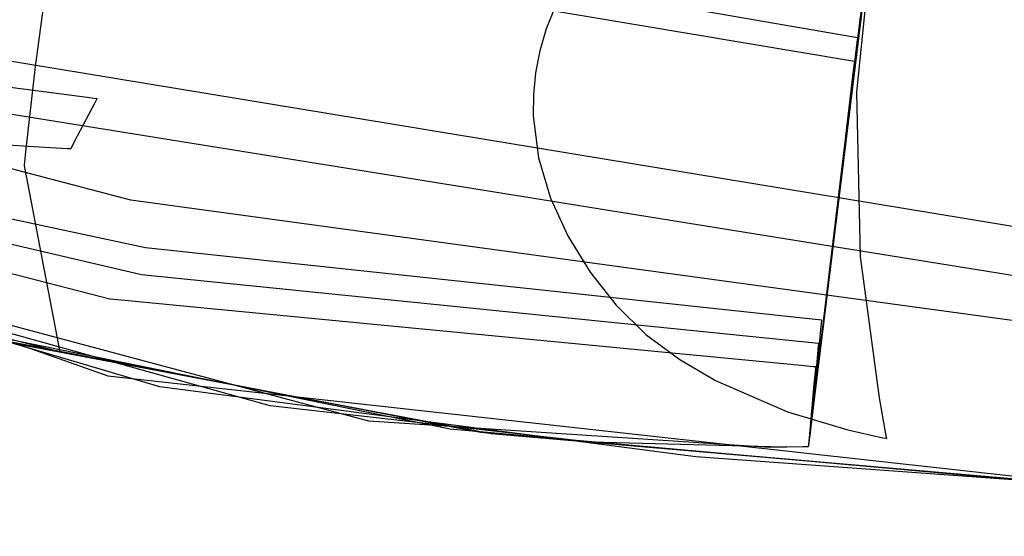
# Model space of a CAD drawing. Extents: x -3.57 to 3.57, y -2.08 to 2.06.
# Tile 37 of 219: x -2.7061 to -2.6247, y -0.413 to -0.3702. Entities that reach past the tile are written whole.
import ezdxf

# ---------------------------------------------------------------- set-up
doc = ezdxf.new("R2010")
doc.units = 0

msp = doc.modelspace()

# ---------------------------------------------------------------- linework, layer by layer
at = {"layer": 'Layer 1', "color": 7, "linetype": 'CONTINUOUS'}
for p, q in [((-2.873813, -0.338121), (-2.698821, -0.399675)), ((-2.634159, -0.350654), (-2.640921, -0.405555)), ((-2.636905, -0.37622), (-2.634622, -0.353697)), ((-2.696933, -0.385151), (-2.800275, -0.358047)), ((-2.635406, -0.360776), (-2.639491, -0.393941)), ((-2.6356, -0.362299), (-2.639541, -0.394336)), ((-2.635794, -0.363822), (-2.639592, -0.394731)), ((-2.635748, -0.363111), (-2.636762, -0.371437)), ((-2.681793, -0.363915), (-2.63685, -0.371709)), ((-2.635989, -0.365345), (-2.639642, -0.395126)), ((-2.635989, -0.365005), (-2.636957, -0.37296)), ((-2.682093, -0.366104), (-2.637098, -0.373654)), ((-2.63618, -0.366868), (-2.639692, -0.395521)), ((-2.636231, -0.3669), (-2.637151, -0.374483)), ((-2.636374, -0.368391), (-2.639742, -0.395916)), ((-2.66184, -0.369165), (-2.662574, -0.370993)), ((-2.636472, -0.368794), (-2.637345, -0.376006)), ((-2.636568, -0.369914), (-2.639792, -0.396311)), ((-2.636628, -0.369972), (-2.636714, -0.370689)), ((-2.783138, -0.370987), (-2.696032, -0.39131)), ((-2.78307, -0.370497), (-2.69572, -0.389066)), ((-2.662574, -0.370993), (-2.663112, -0.372814)), ((-2.636714, -0.370689), (-2.637539, -0.377529)), ((-2.783207, -0.371474), (-2.698661, -0.393319)), ((-2.717506, -0.371911), (-2.611485, -0.389373)), ((-2.636762, -0.371437), (-2.639843, -0.396706)), ((-2.636874, -0.371906), (-2.636956, -0.372584)), ((-2.636855, -0.371745), (-2.636874, -0.371906)), ((-2.636851, -0.371713), (-2.636855, -0.371745)), ((-2.63685, -0.371709), (-2.636851, -0.37171)), ((-2.636851, -0.37171), (-2.636851, -0.371713)), ((-2.63685, -0.371709), (-2.63685, -0.371709)), ((-2.63685, -0.371709), (-2.63685, -0.371709)), ((-2.63685, -0.371709), (-2.63685, -0.371709)), ((-2.63685, -0.371709), (-2.63685, -0.371709)), ((-2.63685, -0.371709), (-2.63685, -0.371709)), ((-2.636956, -0.372584), (-2.637734, -0.379052)), ((-2.663112, -0.372814), (-2.663464, -0.374623)), ((-2.636957, -0.37296), (-2.639893, -0.397101)), ((-2.637121, -0.373839), (-2.637197, -0.374478)), ((-2.637103, -0.373688), (-2.637121, -0.373839)), ((-2.637099, -0.373657), (-2.637103, -0.373688)), ((-2.637098, -0.373654), (-2.637099, -0.373654)), ((-2.637099, -0.373654), (-2.637099, -0.373657)), ((-2.637098, -0.373654), (-2.637098, -0.373654)), ((-2.637098, -0.373654), (-2.637098, -0.373654)), ((-2.637098, -0.373654), (-2.637098, -0.373654)), ((-2.637098, -0.373654), (-2.637098, -0.373654)), ((-2.637098, -0.373654), (-2.637098, -0.373654)), ((-2.663464, -0.374623), (-2.663639, -0.376415)), ((-2.637151, -0.374483), (-2.639943, -0.397496)), ((-2.637197, -0.374478), (-2.637928, -0.380574)), ((-2.720106, -0.375909), (-2.614417, -0.392911)), ((-2.70965, -0.375444), (-2.700526, -0.376645)), ((-2.637345, -0.376006), (-2.639994, -0.397891)), ((-2.700526, -0.376645), (-2.699786, -0.376743)), ((-2.699737, -0.376792), (-2.699904, -0.37711)), ((-2.699786, -0.376743), (-2.699727, -0.376751)), ((-2.699721, -0.376761), (-2.699737, -0.376792)), ((-2.699727, -0.376751), (-2.699717, -0.376752)), ((-2.699717, -0.376754), (-2.699721, -0.376761)), ((-2.699717, -0.376752), (-2.699717, -0.376752)), ((-2.699717, -0.376752), (-2.699717, -0.376752)), ((-2.699717, -0.376752), (-2.699717, -0.376752)), ((-2.699717, -0.376752), (-2.699717, -0.376752)), ((-2.699717, -0.376752), (-2.699717, -0.376752)), ((-2.699717, -0.376752), (-2.699717, -0.376752)), ((-2.699717, -0.376752), (-2.699717, -0.376752)), ((-2.699717, -0.376752), (-2.699717, -0.376752)), ((-2.699717, -0.376752), (-2.699717, -0.376752)), ((-2.699717, -0.376752), (-2.699717, -0.376752)), ((-2.699717, -0.376752), (-2.699717, -0.376752)), ((-2.699717, -0.376752), (-2.699717, -0.376754)), ((-2.663639, -0.376415), (-2.663649, -0.378187)), ((-2.636607, -0.389827), (-2.636905, -0.37622)), ((-2.699904, -0.37711), (-2.701348, -0.37987)), ((-2.637539, -0.377529), (-2.640044, -0.398286)), ((-2.663649, -0.378187), (-2.663209, -0.381653)), ((-2.637734, -0.379052), (-2.640095, -0.398681)), ((-2.704514, -0.380766), (-2.72544, -0.379524)), ((-2.701348, -0.37987), (-2.701856, -0.380841)), ((-2.702162, -0.380906), (-2.704514, -0.380766)), ((-2.701947, -0.380918), (-2.702162, -0.380906)), ((-2.701903, -0.380921), (-2.701947, -0.380918)), ((-2.701899, -0.380921), (-2.701903, -0.380921)), ((-2.701898, -0.380921), (-2.701899, -0.380921)), ((-2.701897, -0.380921), (-2.701898, -0.380921)), ((-2.701898, -0.380921), (-2.701898, -0.380921)), ((-2.701898, -0.380921), (-2.701898, -0.380921)), ((-2.701898, -0.380921), (-2.701898, -0.380921)), ((-2.701898, -0.380921), (-2.701898, -0.380921)), ((-2.701898, -0.380921), (-2.701898, -0.380921)), ((-2.701898, -0.380921), (-2.701898, -0.380921)), ((-2.701898, -0.380921), (-2.701898, -0.380921)), ((-2.701898, -0.380921), (-2.701898, -0.380921)), ((-2.701898, -0.380921), (-2.701898, -0.380921)), ((-2.701895, -0.380916), (-2.701897, -0.380921)), ((-2.701856, -0.380841), (-2.701895, -0.380916)), ((-2.637928, -0.380574), (-2.640145, -0.399076)), ((-2.694525, -0.400611), (-2.760414, -0.381054)), ((-2.694525, -0.400611), (-2.760414, -0.381054)), ((-2.694525, -0.400611), (-2.760414, -0.381054)), ((-2.663209, -0.381653), (-2.662224, -0.384985)), ((-2.662224, -0.384985), (-2.660773, -0.388152)), ((-2.677235, -0.403424), (-2.745966, -0.385099)), ((-2.56754, -0.402827), (-2.696933, -0.385151)), ((-2.685411, -0.402178), (-2.741403, -0.386525)), ((-2.685411, -0.402178), (-2.741403, -0.386525)), ((-2.685411, -0.402178), (-2.741403, -0.386525)), ((-2.685411, -0.402178), (-2.741403, -0.386525)), ((-2.685411, -0.402178), (-2.741403, -0.386525)), ((-2.685411, -0.402178), (-2.741403, -0.386525)), ((-2.685411, -0.402178), (-2.741403, -0.386525)), ((-2.685411, -0.402178), (-2.741403, -0.386525)), ((-2.685411, -0.402178), (-2.741403, -0.386525)), ((-2.685411, -0.402178), (-2.741403, -0.386525)), ((-2.685411, -0.402178), (-2.741403, -0.386525)), ((-2.685411, -0.402178), (-2.741403, -0.386525)), ((-2.685411, -0.402178), (-2.741403, -0.386525)), ((-2.685411, -0.402178), (-2.741403, -0.386525)), ((-2.685411, -0.402178), (-2.741403, -0.386525)), ((-2.685411, -0.402178), (-2.741403, -0.386525)), ((-2.685411, -0.402178), (-2.741403, -0.386525)), ((-2.660773, -0.388152), (-2.658937, -0.391118)), ((-2.69572, -0.389066), (-2.663713, -0.392491)), ((-2.635039, -0.401513), (-2.636607, -0.389827)), ((-2.696032, -0.39131), (-2.663989, -0.394563)), ((-2.658937, -0.391118), (-2.656794, -0.39385)), ((-2.663713, -0.392491), (-2.639819, -0.395047)), ((-2.720935, -0.39381), (-2.670536, -0.404068)), ((-2.720935, -0.39381), (-2.670536, -0.404068)), ((-2.698661, -0.393319), (-2.698661, -0.393319)), ((-2.698661, -0.393319), (-2.698661, -0.393319)), ((-2.698661, -0.393319), (-2.698661, -0.393319)), ((-2.698661, -0.393319), (-2.698661, -0.393319)), ((-2.698661, -0.393319), (-2.698661, -0.393319)), ((-2.698661, -0.393319), (-2.69866, -0.393319)), ((-2.69866, -0.393319), (-2.698654, -0.39332)), ((-2.698654, -0.39332), (-2.698598, -0.393325)), ((-2.698598, -0.393325), (-2.698321, -0.393352)), ((-2.698321, -0.393352), (-2.697153, -0.393464)), ((-2.697153, -0.393464), (-2.686003, -0.394536)), ((-2.656794, -0.39385), (-2.654336, -0.396279)), ((-2.639491, -0.393941), (-2.640778, -0.40439)), ((-2.686003, -0.394536), (-2.652165, -0.39779)), ((-2.663989, -0.394563), (-2.640067, -0.396992)), ((-2.639592, -0.394731), (-2.640788, -0.404469)), ((-2.639541, -0.394336), (-2.640783, -0.404429)), ((-2.668009, -0.40437), (-2.717205, -0.394891)), ((-2.668009, -0.40437), (-2.717205, -0.394891)), ((-2.667126, -0.404474), (-2.715931, -0.395253)), ((-2.667126, -0.404474), (-2.715931, -0.395253)), ((-2.667126, -0.404474), (-2.715931, -0.395253)), ((-2.667126, -0.404474), (-2.715931, -0.395253)), ((-2.667126, -0.404474), (-2.715931, -0.395253)), ((-2.667126, -0.404474), (-2.715931, -0.395253)), ((-2.667126, -0.404474), (-2.715931, -0.395253)), ((-2.667126, -0.404474), (-2.715931, -0.395253)), ((-2.667126, -0.404474), (-2.715931, -0.395253)), ((-2.667126, -0.404474), (-2.715931, -0.395253)), ((-2.639692, -0.395521), (-2.640798, -0.404548)), ((-2.639642, -0.395126), (-2.640793, -0.404509)), ((-2.639847, -0.395319), (-2.640058, -0.397327)), ((-2.639825, -0.395108), (-2.639847, -0.395319)), ((-2.63982, -0.395059), (-2.639825, -0.395108)), ((-2.639819, -0.395049), (-2.63982, -0.395059)), ((-2.639819, -0.395047), (-2.639819, -0.395047)), ((-2.639819, -0.395047), (-2.639819, -0.395047)), ((-2.639819, -0.395047), (-2.639819, -0.395047)), ((-2.639819, -0.395047), (-2.639819, -0.395047)), ((-2.639819, -0.395047), (-2.639819, -0.395047)), ((-2.639819, -0.395047), (-2.639819, -0.395048)), ((-2.639819, -0.395048), (-2.639819, -0.395049)), ((-2.654336, -0.396279), (-2.651551, -0.39835)), ((-2.639792, -0.396311), (-2.640808, -0.404628)), ((-2.639742, -0.395916), (-2.640803, -0.404588)), ((-2.639893, -0.397101), (-2.640818, -0.404707)), ((-2.639843, -0.396706), (-2.640813, -0.404667)), ((-2.640089, -0.397214), (-2.640252, -0.39885)), ((-2.640072, -0.397042), (-2.640089, -0.397214)), ((-2.640068, -0.397001), (-2.640072, -0.397042)), ((-2.640067, -0.396993), (-2.640068, -0.397001)), ((-2.640067, -0.396992), (-2.640067, -0.396992)), ((-2.640067, -0.396992), (-2.640067, -0.396992)), ((-2.640067, -0.396992), (-2.640067, -0.396992)), ((-2.640067, -0.396992), (-2.640067, -0.396992)), ((-2.640067, -0.396992), (-2.640067, -0.396992)), ((-2.640067, -0.396992), (-2.640067, -0.396992)), ((-2.640067, -0.396992), (-2.640067, -0.396993)), ((-2.652165, -0.39779), (-2.641504, -0.398815)), ((-2.639994, -0.397891), (-2.640828, -0.404786)), ((-2.639943, -0.397496), (-2.640823, -0.404747)), ((-2.640058, -0.397327), (-2.640697, -0.403421)), ((-2.651551, -0.39835), (-2.648581, -0.400087)), ((-2.641504, -0.398815), (-2.640509, -0.398911)), ((-2.640095, -0.398681), (-2.640838, -0.404865)), ((-2.640044, -0.398286), (-2.640833, -0.404826)), ((-2.640252, -0.39885), (-2.640748, -0.403816)), ((-2.640145, -0.399076), (-2.640843, -0.404905)), ((-2.640509, -0.398911), (-2.640326, -0.398928)), ((-2.640331, -0.3991), (-2.640446, -0.400367)), ((-2.640318, -0.398968), (-2.640331, -0.3991)), ((-2.640326, -0.398928), (-2.640315, -0.398929)), ((-2.640316, -0.398936), (-2.640318, -0.398968)), ((-2.640315, -0.39893), (-2.640316, -0.398936)), ((-2.640315, -0.398929), (-2.640315, -0.398929)), ((-2.640315, -0.398929), (-2.640315, -0.398929)), ((-2.640315, -0.398929), (-2.640315, -0.398929)), ((-2.640315, -0.398929), (-2.640315, -0.398929)), ((-2.640315, -0.398929), (-2.640315, -0.398929)), ((-2.640315, -0.398929), (-2.640315, -0.398929)), ((-2.640315, -0.398929), (-2.640315, -0.398929)), ((-2.640315, -0.398929), (-2.640315, -0.398929)), ((-2.640315, -0.398929), (-2.640315, -0.39893)), ((-2.698821, -0.399675), (-2.592097, -0.411516)), ((-2.648581, -0.400087), (-2.642646, -0.402653)), ((-2.640446, -0.400367), (-2.640798, -0.404209)), ((-2.650203, -0.406388), (-2.694525, -0.400611)), ((-2.650203, -0.406388), (-2.694525, -0.400611)), ((-2.650203, -0.406388), (-2.694525, -0.400611)), ((-2.634506, -0.404491), (-2.635039, -0.401513)), ((-2.658905, -0.405185), (-2.685411, -0.402178)), ((-2.658905, -0.405185), (-2.685411, -0.402178)), ((-2.658905, -0.405185), (-2.685411, -0.402178)), ((-2.658905, -0.405185), (-2.685411, -0.402178)), ((-2.658905, -0.405185), (-2.685411, -0.402178)), ((-2.658905, -0.405185), (-2.685411, -0.402178)), ((-2.658905, -0.405185), (-2.685411, -0.402178)), ((-2.658905, -0.405185), (-2.685411, -0.402178)), ((-2.658905, -0.405185), (-2.685411, -0.402178)), ((-2.658905, -0.405185), (-2.685411, -0.402178)), ((-2.658905, -0.405185), (-2.685411, -0.402178)), ((-2.658905, -0.405185), (-2.685411, -0.402178)), ((-2.658905, -0.405185), (-2.685411, -0.402178)), ((-2.658905, -0.405185), (-2.685411, -0.402178)), ((-2.658905, -0.405185), (-2.685411, -0.402178)), ((-2.658905, -0.405185), (-2.685411, -0.402178)), ((-2.658905, -0.405185), (-2.685411, -0.402178)), ((-2.642646, -0.402653), (-2.637662, -0.404164)), ((-2.644116, -0.405612), (-2.677235, -0.403424)), ((-2.640697, -0.403421), (-2.640899, -0.405341)), ((-2.670536, -0.404068), (-2.578873, -0.412275)), ((-2.670536, -0.404068), (-2.578873, -0.412275)), ((-2.576367, -0.412396), (-2.668009, -0.40437)), ((-2.576367, -0.412396), (-2.668009, -0.40437)), ((-2.575502, -0.412435), (-2.667126, -0.404474)), ((-2.575502, -0.412435), (-2.667126, -0.404474)), ((-2.575502, -0.412435), (-2.667126, -0.404474)), ((-2.575502, -0.412435), (-2.667126, -0.404474)), ((-2.575502, -0.412435), (-2.667126, -0.404474)), ((-2.575502, -0.412435), (-2.667126, -0.404474)), ((-2.575502, -0.412435), (-2.667126, -0.404474)), ((-2.575502, -0.412435), (-2.667126, -0.404474)), ((-2.575502, -0.412435), (-2.667126, -0.404474)), ((-2.575502, -0.412435), (-2.667126, -0.404474)), ((-2.640798, -0.404209), (-2.640909, -0.40542)), ((-2.640748, -0.403816), (-2.640904, -0.405381)), ((-2.640798, -0.404548), (-2.640901, -0.405391)), ((-2.640788, -0.404469), (-2.6409, -0.405378)), ((-2.640793, -0.404509), (-2.6409, -0.405385)), ((-2.640783, -0.404429), (-2.640899, -0.405372)), ((-2.640778, -0.40439), (-2.640898, -0.405365)), ((-2.637662, -0.404164), (-2.63476, -0.404808)), ((-2.634449, -0.404783), (-2.634506, -0.404491)), ((-2.642981, -0.405601), (-2.658905, -0.405185)), ((-2.642981, -0.405601), (-2.658905, -0.405185)), ((-2.642981, -0.405601), (-2.658905, -0.405185)), ((-2.642981, -0.405601), (-2.658905, -0.405185)), ((-2.642981, -0.405601), (-2.658905, -0.405185)), ((-2.642981, -0.405601), (-2.658905, -0.405185)), ((-2.642981, -0.405601), (-2.658905, -0.405185)), ((-2.642981, -0.405601), (-2.658905, -0.405185)), ((-2.642981, -0.405601), (-2.658905, -0.405185)), ((-2.642981, -0.405601), (-2.658905, -0.405185)), ((-2.642981, -0.405601), (-2.658905, -0.405185)), ((-2.642981, -0.405601), (-2.658905, -0.405185)), ((-2.642981, -0.405601), (-2.658905, -0.405185)), ((-2.642981, -0.405601), (-2.658905, -0.405185)), ((-2.642981, -0.405601), (-2.658905, -0.405185)), ((-2.642981, -0.405601), (-2.658905, -0.405185)), ((-2.642981, -0.405601), (-2.658905, -0.405185)), ((-2.640899, -0.405341), (-2.640918, -0.40552)), ((-2.640843, -0.404905), (-2.640909, -0.405449)), ((-2.640838, -0.404865), (-2.640908, -0.405443)), ((-2.640833, -0.404826), (-2.640907, -0.405436)), ((-2.640828, -0.404786), (-2.640906, -0.40543)), ((-2.640823, -0.404747), (-2.640905, -0.405423)), ((-2.640813, -0.404667), (-2.640904, -0.40541)), ((-2.640818, -0.404707), (-2.640904, -0.405417)), ((-2.640808, -0.404628), (-2.640903, -0.405404)), ((-2.640803, -0.404588), (-2.640902, -0.405398)), ((-2.63476, -0.404808), (-2.634492, -0.404856)), ((-2.634492, -0.404856), (-2.634439, -0.404865)), ((-2.634436, -0.404851), (-2.634449, -0.404783)), ((-2.634439, -0.404865), (-2.634434, -0.404866)), ((-2.634433, -0.404864), (-2.634436, -0.404851)), ((-2.634434, -0.404866), (-2.634433, -0.404866)), ((-2.634433, -0.404866), (-2.634433, -0.404864)), ((-2.634433, -0.404866), (-2.634433, -0.404866)), ((-2.634433, -0.404866), (-2.634433, -0.404866)), ((-2.634433, -0.404866), (-2.634433, -0.404866)), ((-2.634433, -0.404866), (-2.634433, -0.404866)), ((-2.634433, -0.404866), (-2.634433, -0.404866)), ((-2.634433, -0.404866), (-2.634433, -0.404866)), ((-2.634433, -0.404866), (-2.634433, -0.404866)), ((-2.634433, -0.404866), (-2.634433, -0.404866)), ((-2.641261, -0.405566), (-2.644116, -0.405612)), ((-2.641382, -0.40557), (-2.642981, -0.405601)), ((-2.641382, -0.40557), (-2.642981, -0.405601)), ((-2.641382, -0.40557), (-2.642981, -0.405601)), ((-2.641382, -0.40557), (-2.642981, -0.405601)), ((-2.641382, -0.40557), (-2.642981, -0.405601)), ((-2.641382, -0.40557), (-2.642981, -0.405601)), ((-2.641382, -0.40557), (-2.642981, -0.405601)), ((-2.641382, -0.40557), (-2.642981, -0.405601)), ((-2.641382, -0.40557), (-2.642981, -0.405601)), ((-2.641382, -0.40557), (-2.642981, -0.405601)), ((-2.641382, -0.40557), (-2.642981, -0.405601)), ((-2.641382, -0.40557), (-2.642981, -0.405601)), ((-2.641382, -0.40557), (-2.642981, -0.405601)), ((-2.641382, -0.40557), (-2.642981, -0.405601)), ((-2.641382, -0.40557), (-2.642981, -0.405601)), ((-2.641382, -0.40557), (-2.642981, -0.405601)), ((-2.641382, -0.40557), (-2.642981, -0.405601)), ((-2.641007, -0.405558), (-2.641382, -0.40557)), ((-2.641007, -0.405558), (-2.641382, -0.40557)), ((-2.641007, -0.405558), (-2.641382, -0.40557)), ((-2.641007, -0.405558), (-2.641382, -0.40557)), ((-2.641007, -0.405558), (-2.641382, -0.40557)), ((-2.641007, -0.405558), (-2.641382, -0.40557)), ((-2.641007, -0.405558), (-2.641382, -0.40557)), ((-2.641007, -0.405558), (-2.641382, -0.40557)), ((-2.641007, -0.405558), (-2.641382, -0.40557)), ((-2.641007, -0.405558), (-2.641382, -0.40557)), ((-2.641007, -0.405558), (-2.641382, -0.40557)), ((-2.641007, -0.405558), (-2.641382, -0.40557)), ((-2.641007, -0.405558), (-2.641382, -0.40557)), ((-2.641007, -0.405558), (-2.641382, -0.40557)), ((-2.641007, -0.405558), (-2.641382, -0.40557)), ((-2.641007, -0.405558), (-2.641382, -0.40557)), ((-2.641007, -0.405558), (-2.641382, -0.40557)), ((-2.640996, -0.405558), (-2.641261, -0.405566)), ((-2.640931, -0.405555), (-2.641007, -0.405558)), ((-2.640931, -0.405555), (-2.641007, -0.405558)), ((-2.640931, -0.405555), (-2.641007, -0.405558)), ((-2.640931, -0.405555), (-2.641007, -0.405558)), ((-2.640931, -0.405555), (-2.641007, -0.405558)), ((-2.640931, -0.405555), (-2.641007, -0.405558)), ((-2.640931, -0.405555), (-2.641007, -0.405558)), ((-2.640931, -0.405555), (-2.641007, -0.405558)), ((-2.640931, -0.405555), (-2.641007, -0.405558)), ((-2.640931, -0.405555), (-2.641007, -0.405558)), ((-2.640931, -0.405555), (-2.641007, -0.405558)), ((-2.640931, -0.405555), (-2.641007, -0.405558)), ((-2.640931, -0.405555), (-2.641007, -0.405558)), ((-2.640931, -0.405555), (-2.641007, -0.405558)), ((-2.640931, -0.405555), (-2.641007, -0.405558)), ((-2.640931, -0.405555), (-2.641007, -0.405558)), ((-2.640931, -0.405555), (-2.641007, -0.405558)), ((-2.640935, -0.405556), (-2.640996, -0.405558)), ((-2.640923, -0.405555), (-2.640935, -0.405556)), ((-2.640924, -0.405555), (-2.640931, -0.405555)), ((-2.640924, -0.405555), (-2.640931, -0.405555)), ((-2.640924, -0.405555), (-2.640931, -0.405555)), ((-2.640924, -0.405555), (-2.640931, -0.405555)), ((-2.640924, -0.405555), (-2.640931, -0.405555)), ((-2.640924, -0.405555), (-2.640931, -0.405555)), ((-2.640924, -0.405555), (-2.640931, -0.405555)), ((-2.640924, -0.405555), (-2.640931, -0.405555)), ((-2.640924, -0.405555), (-2.640931, -0.405555)), ((-2.640924, -0.405555), (-2.640931, -0.405555)), ((-2.640924, -0.405555), (-2.640931, -0.405555)), ((-2.640924, -0.405555), (-2.640931, -0.405555)), ((-2.640924, -0.405555), (-2.640931, -0.405555)), ((-2.640924, -0.405555), (-2.640931, -0.405555)), ((-2.640924, -0.405555), (-2.640931, -0.405555)), ((-2.640924, -0.405555), (-2.640931, -0.405555)), ((-2.640924, -0.405555), (-2.640931, -0.405555)), ((-2.640922, -0.405555), (-2.640924, -0.405555)), ((-2.640922, -0.405555), (-2.640924, -0.405555)), ((-2.640922, -0.405555), (-2.640924, -0.405555)), ((-2.640922, -0.405555), (-2.640924, -0.405555)), ((-2.640922, -0.405555), (-2.640924, -0.405555)), ((-2.640922, -0.405555), (-2.640924, -0.405555)), ((-2.640922, -0.405555), (-2.640924, -0.405555)), ((-2.640922, -0.405555), (-2.640924, -0.405555)), ((-2.640922, -0.405555), (-2.640924, -0.405555)), ((-2.640922, -0.405555), (-2.640924, -0.405555)), ((-2.640922, -0.405555), (-2.640924, -0.405555)), ((-2.640922, -0.405555), (-2.640924, -0.405555)), ((-2.640922, -0.405555), (-2.640924, -0.405555)), ((-2.640922, -0.405555), (-2.640924, -0.405555)), ((-2.640922, -0.405555), (-2.640924, -0.405555)), ((-2.640922, -0.405555), (-2.640924, -0.405555)), ((-2.640922, -0.405555), (-2.640924, -0.405555)), ((-2.640922, -0.405555), (-2.640923, -0.405555)), ((-2.640921, -0.405555), (-2.640922, -0.405555)), ((-2.640921, -0.405555), (-2.640922, -0.405555)), ((-2.640921, -0.405555), (-2.640922, -0.405555)), ((-2.640921, -0.405555), (-2.640922, -0.405555)), ((-2.640921, -0.405555), (-2.640922, -0.405555)), ((-2.640921, -0.405555), (-2.640922, -0.405555)), ((-2.640921, -0.405555), (-2.640922, -0.405555)), ((-2.640921, -0.405555), (-2.640922, -0.405555)), ((-2.640921, -0.405555), (-2.640922, -0.405555)), ((-2.640921, -0.405555), (-2.640922, -0.405555)), ((-2.640921, -0.405555), (-2.640922, -0.405555)), ((-2.640921, -0.405555), (-2.640922, -0.405555)), ((-2.640921, -0.405555), (-2.640922, -0.405555)), ((-2.640921, -0.405555), (-2.640922, -0.405555)), ((-2.640921, -0.405555), (-2.640922, -0.405555)), ((-2.640921, -0.405555), (-2.640922, -0.405555)), ((-2.640921, -0.405555), (-2.640922, -0.405555)), ((-2.640921, -0.405555), (-2.640922, -0.405555)), ((-2.640909, -0.405449), (-2.640921, -0.405549)), ((-2.640918, -0.40552), (-2.640921, -0.405553)), ((-2.640918, -0.405527), (-2.640921, -0.405553)), ((-2.640919, -0.405533), (-2.640921, -0.405554)), ((-2.64092, -0.405544), (-2.640921, -0.405555)), ((-2.64092, -0.405544), (-2.640921, -0.405555)), ((-2.64092, -0.405545), (-2.640921, -0.405555)), ((-2.64092, -0.405545), (-2.640921, -0.405555)), ((-2.64092, -0.405546), (-2.640921, -0.405555)), ((-2.64092, -0.405546), (-2.640921, -0.405555)), ((-2.64092, -0.405546), (-2.640921, -0.405555)), ((-2.64092, -0.405547), (-2.640921, -0.405555)), ((-2.64092, -0.405547), (-2.640921, -0.405555)), ((-2.64092, -0.405547), (-2.640921, -0.405555)), ((-2.64092, -0.405548), (-2.640921, -0.405555)), ((-2.64092, -0.405548), (-2.640921, -0.405555)), ((-2.64092, -0.405549), (-2.640921, -0.405555)), ((-2.640921, -0.405549), (-2.640921, -0.405555)), ((-2.640921, -0.405553), (-2.640921, -0.405555)), ((-2.640921, -0.405553), (-2.640921, -0.405555)), ((-2.640921, -0.405554), (-2.640921, -0.405555)), ((-2.640921, -0.405555), (-2.640921, -0.405555)), ((-2.640921, -0.405555), (-2.640921, -0.405555)), ((-2.640921, -0.405555), (-2.640921, -0.405555)), ((-2.640921, -0.405555), (-2.640921, -0.405555)), ((-2.640921, -0.405555), (-2.640921, -0.405555)), ((-2.640921, -0.405555), (-2.640921, -0.405555)), ((-2.640921, -0.405555), (-2.640921, -0.405555)), ((-2.640921, -0.405555), (-2.640921, -0.405555)), ((-2.640921, -0.405555), (-2.640921, -0.405555)), ((-2.640921, -0.405555), (-2.640921, -0.405555)), ((-2.640921, -0.405555), (-2.640921, -0.405555)), ((-2.640921, -0.405555), (-2.640921, -0.405555)), ((-2.640921, -0.405555), (-2.640921, -0.405555)), ((-2.640921, -0.405555), (-2.640921, -0.405555)), ((-2.640921, -0.405555), (-2.640921, -0.405555)), ((-2.640921, -0.405555), (-2.640921, -0.405555)), ((-2.640921, -0.405555), (-2.640921, -0.405555)), ((-2.640921, -0.405555), (-2.640921, -0.405555)), ((-2.640921, -0.405555), (-2.640921, -0.405555)), ((-2.640921, -0.405555), (-2.640921, -0.405555)), ((-2.640921, -0.405555), (-2.640921, -0.405555)), ((-2.640921, -0.405555), (-2.640921, -0.405555)), ((-2.640921, -0.405555), (-2.640921, -0.405555)), ((-2.640921, -0.405555), (-2.640921, -0.405555)), ((-2.640921, -0.405555), (-2.640921, -0.405555)), ((-2.640921, -0.405555), (-2.640921, -0.405555)), ((-2.640921, -0.405555), (-2.640921, -0.405555)), ((-2.640921, -0.405555), (-2.640921, -0.405555)), ((-2.640921, -0.405555), (-2.640921, -0.405555)), ((-2.640921, -0.405555), (-2.640921, -0.405555)), ((-2.640921, -0.405555), (-2.640921, -0.405555)), ((-2.640921, -0.405555), (-2.640921, -0.405555)), ((-2.640921, -0.405555), (-2.640921, -0.405555)), ((-2.640921, -0.405555), (-2.640921, -0.405555)), ((-2.640921, -0.405555), (-2.640921, -0.405555)), ((-2.640921, -0.405555), (-2.640921, -0.405555)), ((-2.640921, -0.405555), (-2.640921, -0.405555)), ((-2.640921, -0.405555), (-2.640921, -0.405555)), ((-2.640921, -0.405555), (-2.640921, -0.405555)), ((-2.640921, -0.405555), (-2.640921, -0.405555)), ((-2.640921, -0.405555), (-2.640921, -0.405555)), ((-2.640921, -0.405555), (-2.640921, -0.405555)), ((-2.640921, -0.405555), (-2.640921, -0.405555)), ((-2.640921, -0.405555), (-2.640921, -0.405555)), ((-2.640921, -0.405555), (-2.640921, -0.405555)), ((-2.640921, -0.405555), (-2.640921, -0.405555)), ((-2.640921, -0.405555), (-2.640921, -0.405555)), ((-2.640921, -0.405555), (-2.640921, -0.405555)), ((-2.640921, -0.405555), (-2.640921, -0.405555)), ((-2.640921, -0.405555), (-2.640921, -0.405555)), ((-2.640921, -0.405555), (-2.640921, -0.405555)), ((-2.640921, -0.405555), (-2.640921, -0.405555)), ((-2.640921, -0.405555), (-2.640921, -0.405555)), ((-2.640921, -0.405555), (-2.640921, -0.405555)), ((-2.640921, -0.405555), (-2.640921, -0.405555)), ((-2.640921, -0.405555), (-2.640921, -0.405555)), ((-2.640921, -0.405555), (-2.640921, -0.405555)), ((-2.640921, -0.405555), (-2.640921, -0.405555)), ((-2.640921, -0.405555), (-2.640921, -0.405555)), ((-2.640921, -0.405555), (-2.640921, -0.405555)), ((-2.640921, -0.405555), (-2.640921, -0.405555)), ((-2.640921, -0.405555), (-2.640921, -0.405555)), ((-2.640921, -0.405555), (-2.640921, -0.405555)), ((-2.640921, -0.405555), (-2.640921, -0.405555)), ((-2.640921, -0.405555), (-2.640921, -0.405555)), ((-2.640921, -0.405555), (-2.640921, -0.405555)), ((-2.640921, -0.405555), (-2.640921, -0.405555)), ((-2.640921, -0.405555), (-2.640921, -0.405555)), ((-2.640921, -0.405555), (-2.640921, -0.405555)), ((-2.640921, -0.405555), (-2.640921, -0.405555)), ((-2.640921, -0.405555), (-2.640921, -0.405555)), ((-2.640921, -0.405555), (-2.640921, -0.405555)), ((-2.640921, -0.405555), (-2.640921, -0.405555)), ((-2.640921, -0.405555), (-2.640921, -0.405555)), ((-2.640921, -0.405555), (-2.640921, -0.405555)), ((-2.640921, -0.405555), (-2.640921, -0.405555)), ((-2.640921, -0.405555), (-2.640921, -0.405555)), ((-2.640921, -0.405555), (-2.640921, -0.405555)), ((-2.640921, -0.405555), (-2.640921, -0.405555)), ((-2.640921, -0.405555), (-2.640921, -0.405555)), ((-2.640921, -0.405555), (-2.640921, -0.405555)), ((-2.640921, -0.405555), (-2.640921, -0.405555)), ((-2.640921, -0.405555), (-2.640921, -0.405555)), ((-2.640921, -0.405555), (-2.640921, -0.405555)), ((-2.640921, -0.405555), (-2.640921, -0.405555)), ((-2.640921, -0.405555), (-2.640921, -0.405555)), ((-2.640921, -0.405555), (-2.640921, -0.405555)), ((-2.640921, -0.405555), (-2.640921, -0.405555)), ((-2.640921, -0.405555), (-2.640921, -0.405555)), ((-2.640921, -0.405555), (-2.640921, -0.405555)), ((-2.640921, -0.405555), (-2.640921, -0.405555)), ((-2.640921, -0.405555), (-2.640921, -0.405555)), ((-2.640921, -0.405555), (-2.640921, -0.405555)), ((-2.640921, -0.405555), (-2.640921, -0.405555)), ((-2.640921, -0.405555), (-2.640921, -0.405555)), ((-2.640921, -0.405555), (-2.640921, -0.405555)), ((-2.640921, -0.405555), (-2.640921, -0.405555)), ((-2.640921, -0.405555), (-2.640921, -0.405555)), ((-2.640921, -0.405555), (-2.640921, -0.405555)), ((-2.640921, -0.405555), (-2.640921, -0.405555)), ((-2.640921, -0.405555), (-2.640921, -0.405555)), ((-2.640921, -0.405555), (-2.640921, -0.405555)), ((-2.640921, -0.405555), (-2.640921, -0.405555)), ((-2.640921, -0.405555), (-2.640921, -0.405555)), ((-2.640921, -0.405555), (-2.640921, -0.405555)), ((-2.640921, -0.405555), (-2.640921, -0.405555)), ((-2.640921, -0.405555), (-2.640921, -0.405555)), ((-2.640921, -0.405555), (-2.640921, -0.405555)), ((-2.640921, -0.405555), (-2.640921, -0.405555)), ((-2.640921, -0.405555), (-2.640921, -0.405555)), ((-2.640921, -0.405555), (-2.640921, -0.405555)), ((-2.640921, -0.405555), (-2.640921, -0.405555)), ((-2.640921, -0.405555), (-2.640921, -0.405555)), ((-2.640921, -0.405555), (-2.640921, -0.405555)), ((-2.640921, -0.405555), (-2.640921, -0.405555)), ((-2.640921, -0.405555), (-2.640921, -0.405555)), ((-2.640921, -0.405555), (-2.640921, -0.405555)), ((-2.640921, -0.405555), (-2.640921, -0.405555)), ((-2.640921, -0.405555), (-2.640921, -0.405555)), ((-2.640921, -0.405555), (-2.640921, -0.405555)), ((-2.640921, -0.405555), (-2.640921, -0.405555)), ((-2.640921, -0.405555), (-2.640921, -0.405555)), ((-2.640921, -0.405555), (-2.640921, -0.405555)), ((-2.640921, -0.405555), (-2.640921, -0.405555)), ((-2.640921, -0.405555), (-2.640921, -0.405555)), ((-2.640898, -0.405365), (-2.64092, -0.405544)), ((-2.640899, -0.405372), (-2.64092, -0.405544)), ((-2.6409, -0.405378), (-2.64092, -0.405545)), ((-2.6409, -0.405385), (-2.64092, -0.405545)), ((-2.640901, -0.405391), (-2.64092, -0.405546)), ((-2.640902, -0.405398), (-2.64092, -0.405546)), ((-2.640903, -0.405404), (-2.64092, -0.405546)), ((-2.640904, -0.40541), (-2.64092, -0.405547)), ((-2.640904, -0.405417), (-2.64092, -0.405547)), ((-2.640905, -0.405423), (-2.64092, -0.405547)), ((-2.640906, -0.40543), (-2.64092, -0.405548)), ((-2.640907, -0.405436), (-2.64092, -0.405548)), ((-2.640908, -0.405443), (-2.64092, -0.405549)), ((-2.640909, -0.40542), (-2.640919, -0.405533)), ((-2.640904, -0.405381), (-2.640918, -0.405527)), ((-2.559858, -0.41296), (-2.650203, -0.406388)), ((-2.559858, -0.41296), (-2.650203, -0.406388)), ((-2.559858, -0.41296), (-2.650203, -0.406388))]:
    msp.add_line(p, q, dxfattribs=at)
at = {"layer": 'Layer 1', "color": 8, "linetype": 'CONTINUOUS'}
for p, q in [((-2.702126, -0.35416), (-2.704831, -0.374095)), ((-2.704831, -0.374095), (-2.705627, -0.381167)), ((-2.705627, -0.381167), (-2.705744, -0.38226)), ((-2.705744, -0.38226), (-2.705744, -0.38226)), ((-2.705744, -0.38226), (-2.705744, -0.38226)), ((-2.705744, -0.38226), (-2.705744, -0.38226)), ((-2.705744, -0.38226), (-2.705744, -0.38226)), ((-2.705744, -0.38226), (-2.705744, -0.38226)), ((-2.705744, -0.38226), (-2.705744, -0.38226)), ((-2.705744, -0.38226), (-2.705744, -0.38226)), ((-2.705744, -0.38226), (-2.705744, -0.38226)), ((-2.705744, -0.38226), (-2.705744, -0.38226)), ((-2.705744, -0.38226), (-2.705744, -0.382261)), ((-2.705744, -0.382261), (-2.705743, -0.382268)), ((-2.705743, -0.382268), (-2.705736, -0.382304)), ((-2.705736, -0.382304), (-2.705706, -0.382459)), ((-2.705706, -0.382459), (-2.705407, -0.384024)), ((-2.705407, -0.384024), (-2.703145, -0.395847)), ((-2.7039, -0.397426), (-2.7152, -0.394611)), ((-2.703145, -0.395847), (-2.702836, -0.397464)), ((-2.70291, -0.397668), (-2.7039, -0.397426)), ((-2.702817, -0.397691), (-2.70291, -0.397668)), ((-2.702836, -0.397464), (-2.702791, -0.397697)), ((-2.702796, -0.397696), (-2.702817, -0.397691)), ((-2.702792, -0.397697), (-2.702796, -0.397696)), ((-2.702791, -0.397697), (-2.702792, -0.397697)), ((-2.702791, -0.397697), (-2.702791, -0.397697)), ((-2.702791, -0.397697), (-2.702791, -0.397697)), ((-2.702791, -0.397697), (-2.702791, -0.397697)), ((-2.702791, -0.397697), (-2.702791, -0.397697)), ((-2.702791, -0.397697), (-2.702791, -0.397697)), ((-2.702791, -0.397697), (-2.702791, -0.397697)), ((-2.702791, -0.397697), (-2.702791, -0.397697)), ((-2.702791, -0.397697), (-2.702791, -0.397697))]:
    msp.add_line(p, q, dxfattribs=at)

doc.saveas('drawing.dxf')
